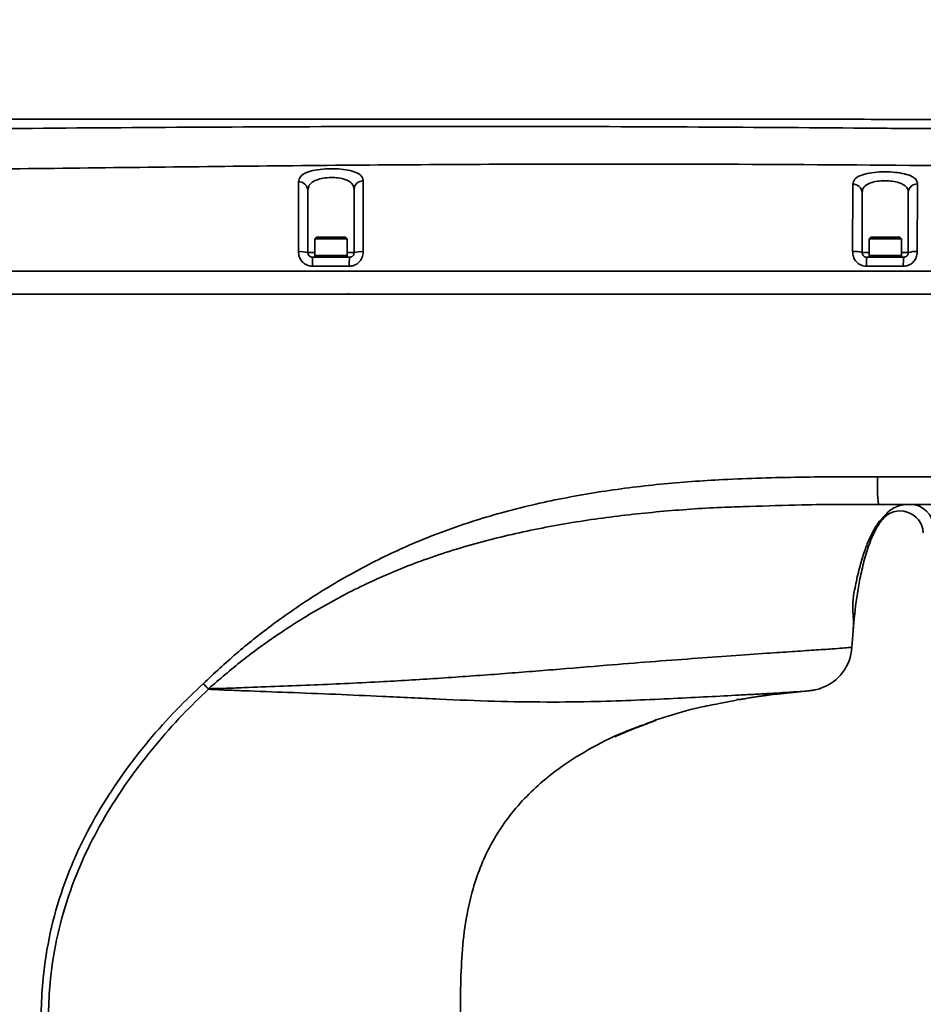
# Model space of a CAD drawing. Header units: millimetres. Extents: x -10540 to 6039, y -7467 to 6433.
# Tile 40 of 179: x -3282 to -3086, y -2325 to -2112. Entities that reach past the tile are written whole.
import ezdxf

# ---------------------------------------------------------------- set-up
doc = ezdxf.new("R2010")
doc.units = ezdxf.units.MM
doc.header["$LTSCALE"] = 8
doc.header["$PDSIZE"] = -1
doc.layers.get('Defpoints').update_dxf_attribs({"true_color": 0x5e5e5e})
doc.layers.add('2细线层', color=4, linetype='Continuous', lineweight=13)
doc.dimstyles.new('ISO-25', dxfattribs={"dimscale": 20, "dimtxt": 5, "dimasz": 6, "dimexe": 6, "dimexo": 0.625, "dimtad": 1, "dimtoh": 1, "dimdec": 0, "dimtxsty": 'Standard', "dimcen": 2.5, "dimclrd": 1, "dimclre": 1, "dimclrt": 4, "dimadec": 1, "dimazin": 2, "dimtfac": 1, "dimtdec": 0, "dimtmove": 0, "dimatfit": 0, "dimfxl": 1, "dimarcsym": 0})

# ---------------------------------------------------------------- blocks, each defined once
blk = doc.blocks.new('*D101')
at = {"layer": '2细线层', "color": 1, "linetype": 'ByBlock', "lineweight": -2, "transparency": 16777216}
blk.add_line((-5001.18, -2333.27), (-2056.74, -1489.33), dxfattribs=at)
at = {"layer": '2细线层', "color": 1, "linetype": 'ByBlock', "transparency": 16777216}
blk.add_solid([(-2062.25, -1470.1), (-2051.23, -1508.56), (-1941.38, -1456.27)], dxfattribs=at)
at = {"layer": 'Defpoints', "color": 0, "linetype": 'ByBlock', "transparency": 16777216}
for p in [(-1941.38, -1456.27), (-5001.18, -2333.27)]:
    blk.add_point(p, dxfattribs=at)
at = {"layer": '2细线层', "color": 4, "linetype": 'ByBlock', "transparency": 16777216, "insert": (-3546.18, -1851.22), "char_height": 100, "attachment_point": 5, "rotation": 15.9934}
blk.add_mtext('R3183', dxfattribs=at)

msp = doc.modelspace()

# ---------------------------------------------------------------- linework, layer by layer
at = {"color": 7, "linetype": 'Continuous', "lineweight": 35}
for p, q in [((-3217.33, -2159.42), (-3217.68, -2159.77)), ((-3217.68, -2159.77), (-3217.68, -2163.42)), ((-3215.51, -2159.77), (-3217.68, -2159.77)), ((-3217.33, -2159.42), (-3215.38, -2159.42)), ((-3210.68, -2159.77), (-3215.51, -2159.77)), ((-3215.38, -2159.42), (-3211.03, -2159.42)), ((-3210.68, -2159.77), (-3211.03, -2159.42)), ((-3210.68, -2163.42), (-3210.68, -2159.77)), ((-3097.33, -2159.42), (-3097.68, -2159.77)), ((-3097.68, -2159.77), (-3097.68, -2163.42)), ((-3095.51, -2159.77), (-3097.68, -2159.77)), ((-3097.33, -2159.42), (-3095.38, -2159.42)), ((-3090.68, -2159.77), (-3095.51, -2159.77)), ((-3095.38, -2159.42), (-3091.03, -2159.42)), ((-3090.68, -2159.77), (-3091.03, -2159.42)), ((-3090.68, -2163.42), (-3090.68, -2159.77)), ((-3219.18, -2162.77), (-3217.68, -2162.77)), ((-3210.68, -2162.77), (-3209.18, -2162.77)), ((-3099.18, -2162.77), (-3097.68, -2162.77)), ((-3090.68, -2162.77), (-3089.18, -2162.77)), ((-3218.18, -2163.77), (-3210.18, -2163.77)), ((-3217.68, -2163.42), (-3217.68, -2163.77)), ((-3215.51, -2163.42), (-3217.68, -2163.42)), ((-3210.68, -2163.42), (-3217.68, -2163.42)), ((-3210.68, -2163.42), (-3215.51, -2163.42)), ((-3210.68, -2163.77), (-3210.68, -2163.42)), ((-3098.18, -2163.77), (-3090.18, -2163.77)), ((-3097.68, -2163.42), (-3097.68, -2163.77)), ((-3095.51, -2163.42), (-3097.68, -2163.42)), ((-3090.68, -2163.42), (-3097.68, -2163.42)), ((-3090.68, -2163.42), (-3095.51, -2163.42)), ((-3090.68, -2163.77), (-3090.68, -2163.42)), ((-3095.64, -2217.27), (-3030.15, -2217.27)), ((-3241.84, -2256.08), (-3241.8, -2256.04)), ((-3240.68, -2257.18), (-3240.73, -2257.28)), ((-3118.19, -2258.31), (-3118.18, -2258.31)), ((-3110.7, -2257.6), (-3118.16, -2258.42)), ((-3126.36, -2259.64), (-3130.16, -2260.38)), ((-3157.58, -2269.89), (-3157.41, -2269.81))]:
    msp.add_line(p, q, dxfattribs=at)
at = {"color": 7, "linetype": 'Continuous', "lineweight": 35, "flags": 128}
for points in [[(-3241.84, -2256.08), (-3241.7, -2256.23), (-3241.56, -2256.38), (-3241.42, -2256.53), (-3241.28, -2256.68), (-3241.14, -2256.83), (-3241, -2256.98), (-3240.86, -2257.13), (-3240.73, -2257.28)], [(-3241.8, -2256.04), (-3241.66, -2256.18), (-3241.51, -2256.33), (-3241.37, -2256.47), (-3241.24, -2256.61), (-3241.1, -2256.76), (-3240.96, -2256.9), (-3240.82, -2257.04), (-3240.68, -2257.18)]]:
    msp.add_lwpolyline(points, dxfattribs=at)
at = {"color": 7, "linetype": 'Continuous', "lineweight": 35}
for centre, radius, start, end in [((-3221.09, -2149.36), 1.91, 3.1872, 93.4765), ((-3207.27, -2149.17), 1.91, 87.8375, 177.0133), ((-3101.09, -2149.86), 1.91, 2.9927, 92.8234), ((-3087.26, -2149.83), 1.92, 87.5292, 177.2687), ((-3220.7, -2167.71), 5.16, 72.8698, 95.6283), ((-3207.69, -2167.59), 5.04, 84.5202, 107.146), ((-3100.72, -2167.61), 5.08, 72.2976, 95.9155), ((-3087.71, -2167.03), 4.5, 84.0891, 108.9753), ((-3184.66, -2165.23), 33.55, 177.5008, 180.81), ((-3179.64, -2165.23), 30.57, 177.2565, 180.8891), ((-3084.67, -2165.23), 13.58, 173.8163, 181.9974), ((-3077.23, -2165.23), 13.03, 173.5529, 182.0816), ((-3053.96, -2212.77), 41.92, 177.9522, 186.1647), ((-3088.76, -2222.22), 4.95, 359.4513, 89.4406), ((-3090.93, -2223.69), 5, 2.9698, 141.766), ((-3111.39, -2247.62), 10, 289.2154, 356.6061)]:
    msp.add_arc(centre, radius, start, end, dxfattribs=at)
for points, knots in [([(-3416.18, -2133.87), (-3405.13, -2133.87), (-3382.73, -2133.86), (-3348.8, -2133.87), (-3314.28, -2133.88), (-3279.47, -2133.88), (-3244.67, -2133.88), (-3210.19, -2133.87), (-3178.66, -2133.86), (-3150.22, -2133.87), (-3124.93, -2133.88), (-3100.45, -2133.91), (-3076.89, -2133.97), (-3055.86, -2134.06), (-3037.3, -2134.18), (-3021.11, -2134.31), (-3005.69, -2134.49), (-2991.07, -2134.7), (-2981.6, -2134.9), (-2977, -2134.99)], [0, 0, 0, 0, 0.075482, 0.152962, 0.231792, 0.311285, 0.390747, 0.469488, 0.546834, 0.606077, 0.66376, 0.71959, 0.773304, 0.824675, 0.863248, 0.900135, 0.935264, 0.968573, 1, 1, 1, 1]), ([(-3416.18, -2136.79), (-3386.41, -2136.63), (-3331, -2136.33), (-3249.97, -2135.59), (-3173.07, -2135.33), (-3117.49, -2135.67), (-3083.2, -2135.95), (-3070.21, -2136.03), (-3057.25, -2136.07), (-3044.38, -2136.08), (-3031.68, -2136.04), (-3018.35, -2135.94), (-3004.56, -2135.77), (-2990.38, -2135.6), (-2981.45, -2135.54), (-2976.99, -2135.51)], [0, 0, 0, 0, 0.200813, 0.373704, 0.546598, 0.719492, 0.748637, 0.777893, 0.807153, 0.836343, 0.865439, 0.894476, 0.929626, 0.964843, 1, 1, 1, 1]), ([(-2977.1, -2143.12), (-2980.54, -2143.23), (-2987.4, -2143.46), (-2998.17, -2143.78), (-3009.27, -2144.04), (-3020.66, -2144.22), (-3032.19, -2144.31), (-3043.8, -2144.32), (-3055.13, -2144.25), (-3070.18, -2144.06), (-3111.7, -2143.66), (-3169.32, -2143.47), (-3239.04, -2144.09), (-3317.76, -2145.1), (-3376.81, -2145.44), (-3416.18, -2145.66)], [0, 0, 0, 0, 0.025854, 0.051707, 0.077931, 0.104226, 0.130587, 0.156958, 0.183245, 0.207606, 0.259137, 0.465265, 0.598949, 0.732634, 1, 1, 1, 1]), ([(-3221.2, -2147.45), (-3221.12, -2147.06), (-3220.96, -2146.29), (-3219.64, -2145.44), (-3217.7, -2144.88), (-3215.41, -2144.61), (-3213.06, -2144.58), (-3210.87, -2144.79), (-3209.05, -2145.23), (-3207.75, -2145.91), (-3207.25, -2146.63), (-3207.21, -2147.12), (-3207.2, -2147.26)], [0, 0, 0, 0, 0.120432, 0.239186, 0.348711, 0.4508, 0.549031, 0.646319, 0.745151, 0.847908, 0.957094, 1, 1, 1, 1]), ([(-3101.18, -2147.95), (-3101.1, -2147.58), (-3100.94, -2146.83), (-3099.64, -2146.03), (-3097.72, -2145.51), (-3095.45, -2145.28), (-3093.11, -2145.28), (-3090.91, -2145.5), (-3089.06, -2145.94), (-3087.75, -2146.61), (-3087.22, -2147.31), (-3087.19, -2147.78), (-3087.18, -2147.92)], [0, 0, 0, 0, 0.1193856, 0.2371088, 0.3459064, 0.4476955, 0.5460672, 0.6438591, 0.7434251, 0.8469446, 0.9566037, 1, 1, 1, 1]), ([(-3221.21, -2162.57), (-3221.21, -2161.49), (-3221.21, -2159.34), (-3221.21, -2156.3), (-3221.21, -2153.61), (-3221.21, -2151.29), (-3221.2, -2149.19), (-3221.2, -2148.07), (-3221.2, -2147.45)], [0, 0, 0, 0, 0.161811, 0.323099, 0.479243, 0.635673, 0.800552, 1, 1, 1, 1]), ([(-3209.18, -2149.07), (-3209.19, -2148.94), (-3209.21, -2148.47), (-3209.57, -2147.78), (-3210.5, -2147.12), (-3211.8, -2146.7), (-3213.37, -2146.5), (-3215.05, -2146.52), (-3216.69, -2146.79), (-3218.07, -2147.33), (-3219.01, -2148.15), (-3219.12, -2148.88), (-3219.18, -2149.25)], [0, 0, 0, 0, 0.043568, 0.153691, 0.256443, 0.354682, 0.451076, 0.548327, 0.64956, 0.758657, 0.877879, 1, 1, 1, 1]), ([(-3207.2, -2147.26), (-3207.2, -2147.86), (-3207.2, -2149.05), (-3207.21, -2151.16), (-3207.21, -2153.41), (-3207.21, -2155.63), (-3207.21, -2158.09), (-3207.21, -2160.44), (-3207.21, -2161.95), (-3207.21, -2162.57)], [0, 0, 0, 0, 0.192639, 0.384794, 0.515587, 0.646227, 0.776954, 0.90787, 1, 1, 1, 1]), ([(-3101.25, -2162.56), (-3101.25, -2161.69), (-3101.24, -2159.94), (-3101.24, -2157.44), (-3101.23, -2155.14), (-3101.21, -2152.91), (-3101.2, -2150.87), (-3101.19, -2149.19), (-3101.18, -2148.33), (-3101.18, -2147.95)], [0, 0, 0, 0, 0.1345295, 0.2687855, 0.3997678, 0.5308291, 0.700526, 0.8706264, 1, 1, 1, 1]), ([(-3089.18, -2149.74), (-3089.19, -2149.61), (-3089.21, -2149.17), (-3089.58, -2148.5), (-3090.52, -2147.85), (-3091.85, -2147.42), (-3093.42, -2147.2), (-3095.09, -2147.2), (-3096.72, -2147.43), (-3098.09, -2147.93), (-3099.01, -2148.71), (-3099.12, -2149.41), (-3099.18, -2149.76)], [0, 0, 0, 0, 0.043982, 0.154607, 0.258371, 0.357648, 0.454787, 0.552295, 0.653194, 0.761374, 0.879251, 1, 1, 1, 1]), ([(-3087.18, -2147.92), (-3087.18, -2148.49), (-3087.19, -2149.64), (-3087.2, -2151.68), (-3087.22, -2153.82), (-3087.23, -2155.91), (-3087.24, -2158.26), (-3087.25, -2160.51), (-3087.25, -2161.95), (-3087.25, -2162.55)], [0, 0, 0, 0, 0.198554, 0.396575, 0.52443, 0.652118, 0.780966, 0.909989, 1, 1, 1, 1]), ([(-3219.18, -2149.25), (-3219.18, -2149.76), (-3219.18, -2150.8), (-3219.18, -2152.68), (-3219.18, -2154.81), (-3219.18, -2157.17), (-3219.18, -2159.88), (-3219.18, -2161.8), (-3219.18, -2162.77)], [0, 0, 0, 0, 0.186022, 0.375103, 0.524822, 0.680037, 0.837085, 1, 1, 1, 1]), ([(-3209.18, -2162.77), (-3209.18, -2162.2), (-3209.18, -2160.85), (-3209.18, -2158.76), (-3209.18, -2156.6), (-3209.18, -2154.65), (-3209.18, -2152.64), (-3209.18, -2150.72), (-3209.18, -2149.62), (-3209.18, -2149.07)], [0, 0, 0, 0, 0.093998, 0.221884, 0.349559, 0.476914, 0.604441, 0.801951, 1, 1, 1, 1]), ([(-3099.18, -2149.76), (-3099.18, -2150.12), (-3099.18, -2150.91), (-3099.18, -2152.44), (-3099.18, -2154.26), (-3099.18, -2156.23), (-3099.18, -2158.23), (-3099.18, -2160.44), (-3099.18, -2161.99), (-3099.18, -2162.77)], [0, 0, 0, 0, 0.135808, 0.308093, 0.479928, 0.606487, 0.732958, 0.866326, 1, 1, 1, 1]), ([(-3089.18, -2162.77), (-3089.18, -2162.23), (-3089.18, -2160.95), (-3089.18, -2158.97), (-3089.18, -2156.92), (-3089.18, -2155.1), (-3089.18, -2153.19), (-3089.18, -2151.33), (-3089.18, -2150.27), (-3089.18, -2149.74)], [0, 0, 0, 0, 0.091241, 0.21639, 0.341345, 0.46574, 0.590323, 0.794864, 1, 1, 1, 1]), ([(-3218.21, -2165.71), (-3218.43, -2165.69), (-3218.99, -2165.66), (-3219.83, -2165.29), (-3220.6, -2164.58), (-3221.11, -2163.63), (-3221.17, -2162.92), (-3221.21, -2162.57)], [0, 0, 0, 0, 0.137563, 0.347373, 0.559715, 0.777039, 1, 1, 1, 1]), ([(-3219.18, -2162.77), (-3219.17, -2162.88), (-3219.15, -2163.1), (-3218.97, -2163.41), (-3218.72, -2163.63), (-3218.44, -2163.75), (-3218.25, -2163.77), (-3218.18, -2163.77)], [0, 0, 0, 0, 0.218741, 0.434086, 0.647548, 0.860267, 1, 1, 1, 1]), ([(-3207.21, -2162.57), (-3207.22, -2162.81), (-3207.26, -2163.39), (-3207.62, -2164.28), (-3208.29, -2165.07), (-3209.2, -2165.61), (-3209.87, -2165.67), (-3210.21, -2165.71)], [0, 0, 0, 0, 0.1487845, 0.3670653, 0.5804688, 0.7908384, 1, 1, 1, 1]), ([(-3210.18, -2163.77), (-3210.07, -2163.76), (-3209.84, -2163.74), (-3209.54, -2163.57), (-3209.31, -2163.31), (-3209.19, -2163.03), (-3209.18, -2162.84), (-3209.18, -2162.77)], [0, 0, 0, 0, 0.212892, 0.42571, 0.638895, 0.853869, 1, 1, 1, 1]), ([(-3098.25, -2165.71), (-3098.47, -2165.69), (-3099.02, -2165.66), (-3099.87, -2165.29), (-3100.64, -2164.58), (-3101.15, -2163.63), (-3101.21, -2162.92), (-3101.25, -2162.56)], [0, 0, 0, 0, 0.135979, 0.345787, 0.558343, 0.776163, 1, 1, 1, 1]), ([(-3099.18, -2162.77), (-3099.17, -2162.88), (-3099.15, -2163.11), (-3098.97, -2163.41), (-3098.72, -2163.63), (-3098.44, -2163.75), (-3098.25, -2163.77), (-3098.18, -2163.77)], [0, 0, 0, 0, 0.2189842, 0.4348016, 0.6487487, 0.8617764, 1, 1, 1, 1]), ([(-3087.25, -2162.55), (-3087.27, -2162.79), (-3087.3, -2163.38), (-3087.66, -2164.27), (-3088.34, -2165.07), (-3089.24, -2165.61), (-3089.91, -2165.67), (-3090.25, -2165.71)], [0, 0, 0, 0, 0.150037, 0.368388, 0.581564, 0.791468, 1, 1, 1, 1]), ([(-3090.18, -2163.77), (-3090.07, -2163.76), (-3089.84, -2163.74), (-3089.54, -2163.57), (-3089.31, -2163.31), (-3089.19, -2163.03), (-3089.18, -2162.84), (-3089.18, -2162.77)], [0, 0, 0, 0, 0.213505, 0.426384, 0.638912, 0.852924, 1, 1, 1, 1]), ([(-2977.1, -2166.77), (-2978.37, -2166.77), (-2981.27, -2166.77), (-2986.16, -2166.77), (-2992.14, -2166.77), (-2999.22, -2166.77), (-3007.4, -2166.77), (-3016.65, -2166.77), (-3026.95, -2166.77), (-3038.25, -2166.77), (-3050.53, -2166.77), (-3064.31, -2166.77), (-3079.59, -2166.77), (-3096.39, -2166.77), (-3114.09, -2166.77), (-3132.61, -2166.77), (-3153.94, -2166.77), (-3178.09, -2166.77), (-3205.01, -2166.77), (-3233.41, -2166.77), (-3263.05, -2166.77), (-3293.73, -2166.77), (-3324.34, -2166.77), (-3354.64, -2166.77), (-3384.42, -2166.77), (-3413.47, -2166.77), (-3440.86, -2166.77), (-3466.52, -2166.77), (-3490.39, -2166.77), (-3513.18, -2166.77), (-3534.82, -2166.77), (-3555.28, -2166.77), (-3568.51, -2166.77), (-3574.92, -2166.77)], [0, 0, 0, 0, 0.006355, 0.014526, 0.02454, 0.036402, 0.050099, 0.065598, 0.082853, 0.101802, 0.122373, 0.144481, 0.170954, 0.199098, 0.228763, 0.259791, 0.29202, 0.335763, 0.380903, 0.427067, 0.478164, 0.529583, 0.580888, 0.631672, 0.681563, 0.730224, 0.777356, 0.819001, 0.858981, 0.897161, 0.933437, 0.967732, 1, 1, 1, 1]), ([(-3210.21, -2165.71), (-3211.54, -2165.71), (-3214.21, -2165.71), (-3216.87, -2165.71), (-3218.21, -2165.71)], [0, 0, 0, 0, 0.500119, 1, 1, 1, 1]), ([(-3090.25, -2165.71), (-3091.58, -2165.71), (-3094.25, -2165.71), (-3096.92, -2165.71), (-3098.25, -2165.71)], [0, 0, 0, 0, 0.499862, 1, 1, 1, 1]), ([(-2977.11, -2171.77), (-2979.99, -2171.77), (-2985.77, -2171.77), (-2994.65, -2171.77), (-3003.49, -2171.77), (-3012.33, -2171.77), (-3020.98, -2171.77), (-3031.33, -2171.77), (-3043.31, -2171.77), (-3056.91, -2171.77), (-3078.24, -2171.77), (-3107.39, -2171.77), (-3146.67, -2171.77), (-3188.3, -2171.77), (-3232.18, -2171.77), (-3270.76, -2171.77), (-3304.03, -2171.77), (-3332.05, -2171.77), (-3360.18, -2171.77), (-3388.16, -2171.77), (-3416.05, -2171.77), (-3441.75, -2171.77), (-3465.63, -2171.77), (-3487.68, -2171.77), (-3510.03, -2171.77), (-3532.25, -2171.77), (-3553.93, -2171.77), (-3568.03, -2171.77), (-3574.91, -2171.77)], [0, 0, 0, 0, 0.014484, 0.029003, 0.044572, 0.058867, 0.073439, 0.08799, 0.110819, 0.133617, 0.156263, 0.217865, 0.27991, 0.353315, 0.426692, 0.5, 0.546788, 0.593549, 0.640509, 0.687871, 0.73389, 0.780389, 0.816785, 0.853763, 0.891038, 0.929048, 0.965368, 1, 1, 1, 1]), ([(-2987.32, -2171.77), (-3003.63, -2171.77), (-3036.26, -2171.77), (-3089.27, -2171.77), (-3146.34, -2171.77), (-3207.48, -2171.77), (-3268.64, -2171.77), (-3329.85, -2171.77), (-3391.1, -2171.77), (-3445.59, -2171.77), (-3493.26, -2171.77), (-3534.12, -2171.77), (-3561.31, -2171.77), (-3574.91, -2171.77)], [0, 0, 0, 0, 0.083351, 0.166703, 0.270688, 0.374674, 0.478709, 0.582744, 0.68699, 0.791234, 0.860823, 0.930416, 1, 1, 1, 1]), ([(-3210.38, -2171.57), (-3210.38, -2171.57), (-3210.37, -2171.62), (-3210.33, -2171.7), (-3210.3, -2171.75), (-3210.28, -2171.77)], [0, 0, 0, 0, 0.00615, 0.512908, 1, 1, 1, 1]), ([(-3241.8, -2256.04), (-3239.45, -2253.84), (-3234.74, -2249.45), (-3226.54, -2242.94), (-3217.24, -2236.53), (-3206.73, -2230.49), (-3195.34, -2225.09), (-3183.03, -2220.59), (-3169.88, -2217.05), (-3156.47, -2214.5), (-3142.93, -2212.79), (-3128.29, -2211.75), (-3112.6, -2211.31), (-3101.43, -2211.28), (-3095.85, -2211.27)], [0, 0, 0, 0, 0.061338, 0.122677, 0.199647, 0.276742, 0.353707, 0.43997, 0.526535, 0.613395, 0.700315, 0.786876, 0.89343, 1, 1, 1, 1]), ([(-3095.85, -2211.27), (-3078.02, -2211.27), (-3042.34, -2211.27), (-3006.18, -2211.27), (-2987.84, -2211.27), (-2987.32, -2211.27)], [0, 0, 0, 0, 0.492825, 0.985699, 1, 1, 1, 1]), ([(-3123.56, -2217.72), (-3125.33, -2217.77), (-3131.52, -2217.93), (-3142.14, -2218.69), (-3155.37, -2220.1), (-3168.5, -2222.24), (-3181.45, -2225.21), (-3193.68, -2228.97), (-3205.11, -2233.63), (-3215.68, -2239.05), (-3225.1, -2244.92), (-3233.47, -2250.96), (-3238.28, -2255.11), (-3240.68, -2257.18)], [0, 0, 0, 0, 0.041959, 0.147034, 0.252433, 0.357789, 0.462879, 0.567693, 0.661484, 0.755461, 0.849283, 0.924644, 1, 1, 1, 1]), ([(-3095.64, -2217.27), (-3101.17, -2217.27), (-3110.48, -2217.26), (-3119.79, -2217.59), (-3123.56, -2217.72)], [0, 0, 0, 0, 0.5949794, 1, 1, 1, 1]), ([(-3094.85, -2220.59), (-3094.85, -2220.59), (-3094.85, -2220.59), (-3094.81, -2220.52), (-3094.37, -2219.8), (-3093.48, -2218.75), (-3092.27, -2218.01), (-3091.15, -2217.53), (-3090.14, -2217.31), (-3089.44, -2217.28), (-3089.21, -2217.27)], [0, 0, 0, 0, 0.000003, 0.136673, 0.27698, 0.480726, 0.584481, 0.688116, 0.897808, 1, 1, 1, 1]), ([(-3094.85, -2220.59), (-3095.33, -2221.28), (-3096.55, -2223.05), (-3097.84, -2226.28), (-3098.95, -2230.03), (-3100, -2234.95), (-3100.88, -2241.01), (-3101.23, -2245.81), (-3101.41, -2248.21)], [0, 0, 0, 0, 0.0876361, 0.2239718, 0.3604154, 0.4968809, 0.7484263, 1, 1, 1, 1]), ([(-3101.14, -2244.45), (-3101.09, -2243.95), (-3101.02, -2243.05), (-3101.1, -2241.51), (-3101.2, -2240.01), (-3101.21, -2238.68), (-3101.11, -2237.41), (-3100.87, -2236.06), (-3100.41, -2233.73), (-3099.72, -2230.78), (-3098.76, -2227.58), (-3097.8, -2225.07), (-3096.87, -2223.16), (-3095.91, -2221.55), (-3095.01, -2220.4), (-3094.44, -2219.92), (-3094.26, -2219.77)], [0, 0, 0, 0, 0.121208, 0.218057, 0.292956, 0.349882, 0.373837, 0.418669, 0.476618, 0.600155, 0.704201, 0.793938, 0.853896, 0.905984, 0.970524, 1, 1, 1, 1]), ([(-3240.68, -2257.18), (-3240.68, -2257.18), (-3240.32, -2257.17), (-3239.2, -2257.13), (-3236.64, -2257.08), (-3229.34, -2256.79), (-3217.79, -2256.36), (-3203.57, -2255.71), (-3190.3, -2254.9), (-3178.02, -2254.01), (-3166.05, -2253.05), (-3155.02, -2252.14), (-3144.96, -2251.33), (-3135.89, -2250.65), (-3127.4, -2250.03), (-3120.2, -2249.53), (-3114.24, -2249.13), (-3109.48, -2248.81), (-3105.8, -2248.56), (-3103.27, -2248.37), (-3101.72, -2248.24), (-3101.51, -2248.22), (-3101.41, -2248.21)], [0, 0, 0, 0, 0.000056, 0.00588, 0.018541, 0.042371, 0.12665, 0.210926, 0.282209, 0.353607, 0.424947, 0.496151, 0.557073, 0.618195, 0.679219, 0.740006, 0.787971, 0.836027, 0.883906, 0.92258, 0.961391, 1, 1, 1, 1]), ([(-3276.98, -2333.27), (-3276.97, -2331.03), (-3276.96, -2326.55), (-3276.53, -2318.75), (-3275.13, -2309.94), (-3272.41, -2300.31), (-3268.71, -2291.34), (-3264.24, -2283.1), (-3259.26, -2275.51), (-3253.69, -2268.35), (-3247.88, -2261.84), (-3243.77, -2257.92), (-3241.84, -2256.08)], [0, 0, 0, 0, 0.076699, 0.153354, 0.267142, 0.381354, 0.495195, 0.598346, 0.701846, 0.805452, 0.908744, 1, 1, 1, 1]), ([(-3240.73, -2257.28), (-3242.62, -2259.11), (-3246.65, -2263.01), (-3252.34, -2269.45), (-3257.81, -2276.52), (-3262.71, -2283.99), (-3267.11, -2292.09), (-3270.78, -2300.87), (-3273.51, -2310.29), (-3274.94, -2318.94), (-3275.38, -2326.62), (-3275.4, -2331.05), (-3275.4, -2333.27)], [0, 0, 0, 0, 0.091595, 0.194957, 0.298615, 0.402173, 0.5054, 0.61882, 0.732586, 0.845912, 0.922932, 1, 1, 1, 1]), ([(-3114.9, -2257.93), (-3115.36, -2257.96), (-3116.57, -2258.04), (-3119.06, -2258.18), (-3122.23, -2258.36), (-3126.66, -2258.6), (-3132.52, -2258.91), (-3140.05, -2259.29), (-3148.15, -2259.66), (-3157.3, -2259.98), (-3167.47, -2260.1), (-3178.78, -2259.92), (-3190.65, -2259.44), (-3202.19, -2258.87), (-3213.2, -2258.37), (-3223.21, -2257.98), (-3231.27, -2257.68), (-3236.64, -2257.49), (-3239.2, -2257.35), (-3240.34, -2257.3), (-3240.71, -2257.28), (-3240.73, -2257.28)], [0, 0, 0, 0, 0.023098, 0.060819, 0.099404, 0.137997, 0.205613, 0.27326, 0.342429, 0.411609, 0.494998, 0.578375, 0.663566, 0.748773, 0.81772, 0.886811, 0.949299, 0.977658, 0.99271, 0.999637, 1, 1, 1, 1]), ([(-3126.38, -2259.53), (-3126.29, -2259.51), (-3126.08, -2259.48), (-3125.93, -2259.51), (-3125.88, -2259.53), (-3125.87, -2259.54), (-3125.83, -2259.54), (-3125.72, -2259.52), (-3125.62, -2259.5), (-3125.51, -2259.48), (-3125.42, -2259.47), (-3125.3, -2259.45), (-3125.17, -2259.43), (-3125.03, -2259.4), (-3124.73, -2259.35), (-3124.27, -2259.27), (-3123.57, -2259.15), (-3122.71, -2259.01), (-3121.64, -2258.83), (-3120.49, -2258.65), (-3119.38, -2258.45), (-3118.55, -2258.35), (-3118.17, -2258.3)], [0, 0, 0, 0, 0.08313, 0.181547, 0.283112, 0.352452, 0.408724, 0.430141, 0.446433, 0.452711, 0.457945, 0.462549, 0.467196, 0.472562, 0.479053, 0.506486, 0.545745, 0.61301, 0.691686, 0.8032, 0.909418, 1, 1, 1, 1]), ([(-3121.94, -2258.88), (-3121.67, -2258.85), (-3121.26, -2258.8), (-3120.92, -2258.75), (-3120.62, -2258.71), (-3120.52, -2258.69), (-3120.44, -2258.68), (-3120.37, -2258.67), (-3120.26, -2258.66), (-3120.03, -2258.62), (-3119.76, -2258.59), (-3119.27, -2258.52), (-3118.78, -2258.45), (-3118.35, -2258.37), (-3118.25, -2258.34), (-3118.2, -2258.32)], [0, 0, 0, 0, 0.183077, 0.279407, 0.295035, 0.301091, 0.306373, 0.311439, 0.316882, 0.330454, 0.372365, 0.434069, 0.602818, 0.803076, 1, 1, 1, 1]), ([(-3110.7, -2257.6), (-3110.7, -2257.6), (-3110.69, -2257.6), (-3110.9, -2257.63), (-3111.86, -2257.73), (-3113.18, -2257.83), (-3114.59, -2257.91), (-3114.9, -2257.93)], [0, 0, 0, 0, 0.083549, 0.280737, 0.478042, 0.885768, 1, 1, 1, 1]), ([(-3110.59, -2257.61), (-3110.53, -2257.6), (-3110.36, -2257.58), (-3110.17, -2257.56), (-3109.89, -2257.52), (-3109.51, -2257.46), (-3109, -2257.35), (-3108.51, -2257.23), (-3108.2, -2257.11), (-3108.1, -2257.08)], [0, 0, 0, 0, 0.159518, 0.403103, 0.596969, 0.722899, 0.830099, 0.948264, 1, 1, 1, 1]), ([(-3130.16, -2260.38), (-3131.57, -2260.64), (-3135.64, -2261.38), (-3139.59, -2262.6), (-3142.18, -2263.41)], [0, 0, 0, 0, 0.346068, 1, 1, 1, 1]), ([(-3142.18, -2263.41), (-3142.22, -2263.42), (-3143.62, -2263.81), (-3144.96, -2264.36), (-3146.26, -2264.9)], [0, 0, 0, 0, 0.033127, 1, 1, 1, 1]), ([(-3146.26, -2264.9), (-3147.53, -2265.35), (-3151.4, -2266.71), (-3157.57, -2269.74), (-3163.83, -2273.58), (-3168.87, -2277.56), (-3172.83, -2281.4), (-3176.34, -2285.65), (-3179.31, -2290.29), (-3181.71, -2295.26), (-3183.74, -2301.12), (-3185.18, -2307.89), (-3185.93, -2315.47), (-3186.17, -2323.07), (-3186.17, -2328.14), (-3186.18, -2330.67)], [0, 0, 0, 0, 0.048222, 0.146494, 0.244747, 0.310268, 0.375781, 0.441287, 0.506794, 0.572296, 0.637812, 0.728323, 0.818865, 0.909427, 1, 1, 1, 1]), ([(-3152.72, -2267.56), (-3152.71, -2267.56), (-3152.34, -2267.39), (-3151.67, -2267.11), (-3150.68, -2266.68), (-3149.82, -2266.33), (-3149.13, -2266.05), (-3148.62, -2265.84), (-3148.12, -2265.64), (-3147.42, -2265.37), (-3146.58, -2265.06), (-3145.68, -2264.72), (-3144.7, -2264.35), (-3144.14, -2264.13), (-3143.8, -2263.99)], [0, 0, 0, 0, 0.0039385, 0.1347809, 0.2489578, 0.342868, 0.3827789, 0.4195114, 0.4554029, 0.4933222, 0.582107, 0.6905898, 0.8138869, 1, 1, 1, 1])]:
    msp.add_open_spline(points, degree=3, knots=knots, dxfattribs=at)

# ---------------------------------------------------------------- dimensions: what is measured, and where the dimension line sits
at = {"layer": '2细线层', "color": 4, "linetype": 'ByBlock'}
dim = msp.add_radius_dim(center=(-5001.18, -2333.27), mpoint=(-1941.38, -1456.27), dimstyle='ISO-25', dxfattribs=at)
dim.commit()
dim.dimension.update_dxf_attribs({"geometry": '*D101', "text_midpoint": (-3546.18, -1851.22)})

doc.saveas('drawing.dxf')
